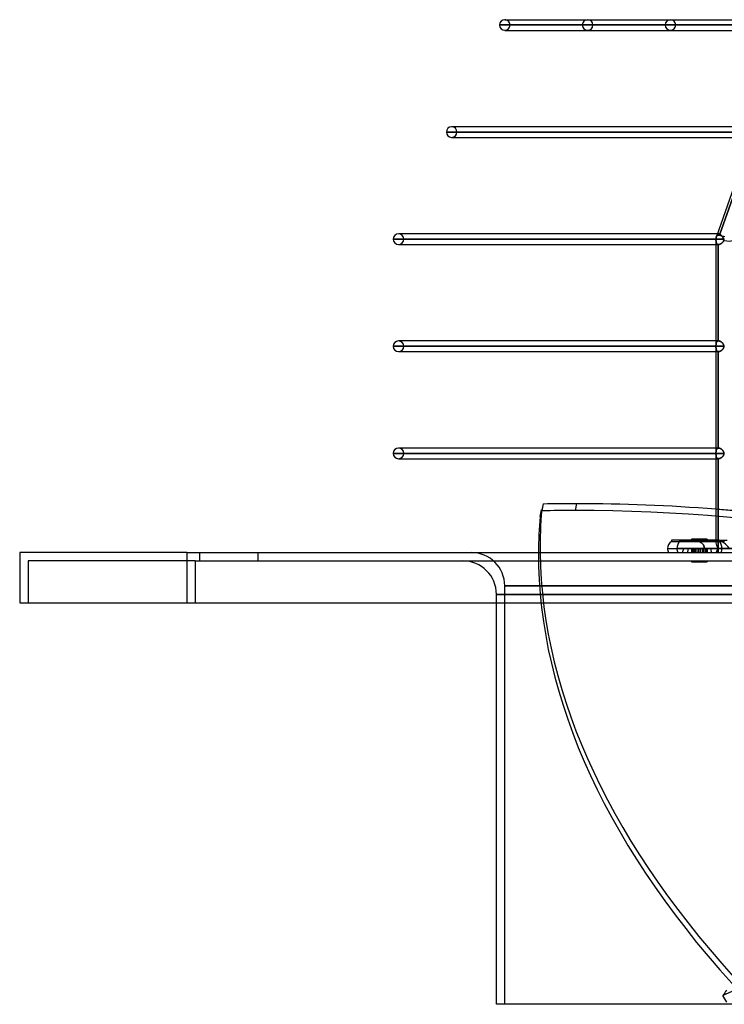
# Model space of a CAD drawing. Header units: millimetres. Extents: x -185 to 185, y -54 to 130.
# Tile 1 of 76: x -185 to -101, y -54 to 64. Entities that reach past the tile are written whole.
import ezdxf

# ---------------------------------------------------------------- set-up
doc = ezdxf.new("R2010")
doc.units = ezdxf.units.MM
doc.layers.add('MAIN-1', color=7, linetype='Continuous')
doc.layers.add('MAIN-2', color=7, linetype='Continuous')

msp = doc.modelspace()

# ---------------------------------------------------------------- linework, layer by layer
at = {"layer": 'MAIN-1'}
for p, q in [((-127, 63.68), (-92.53, 63.68)), ((-92.83, 63.05), (-127.64, 63.05)), ((-127, 62.41), (-93.06, 62.41)), ((-127, 62.41), (-126.86, 62.41)), ((-92.72, 63.36), (-101.7, 37.76)), ((-97.1, 50.88), (-133.35, 50.88)), ((-97.32, 50.25), (-133.99, 50.25)), ((-133.35, 49.61), (-97.55, 49.61)), ((-133.35, 49.61), (-133.2, 49.61)), ((-101.59, 38.08), (-139.7, 38.08)), ((-101.42, 38.08), (-101.42, 38.08)), ((-101.42, 38.08), (-101.42, 38.08)), ((-101.42, 38.08), (-101.42, 38.08)), ((-101.42, 38.08), (-101.42, 38.08)), ((-101.42, 38.08), (-101.42, 38.08)), ((-101.42, 38.08), (-101.42, 38.08)), ((-101.76, 37.45), (-140.34, 37.45)), ((-139.7, 36.81), (-101.76, 36.81)), ((-139.7, 36.81), (-139.54, 36.81)), ((-100.73, 37.45), (-101.76, 37.45)), ((-101.76, 37.45), (-101.76, 1.48)), ((-101.76, 25.28), (-139.7, 25.28)), ((-101.76, 24.65), (-140.34, 24.65)), ((-139.7, 24.01), (-101.76, 24.01)), ((-139.7, 24.01), (-139.54, 24.01)), ((-101.76, 11.85), (-140.34, 11.85)), ((-101.76, 12.48), (-139.7, 12.48)), ((-139.7, 11.21), (-101.76, 11.21)), ((-139.7, 11.21), (-139.54, 11.21)), ((-122.77, 4.3), (-122.59, 5.1)), ((-101.36, 1.48), (-107.06, 1.48)), ((-107.06, 1.48), (-107.06, 1.3)), ((-107.06, 1.3), (-101.36, 1.3)), ((-104.62, 1.58), (-104.62, 1.48)), ((-104.53, 1.58), (-104.62, 1.58)), ((-104.53, 1.58), (-104.53, 1.48)), ((-103.83, 1.58), (-104.53, 1.58)), ((-103.83, 1.58), (-103.83, 1.48)), ((-103.05, 1.58), (-103.83, 1.58)), ((-103.05, 1.58), (-103.05, 1.48)), ((-102.78, 1.58), (-103.05, 1.58)), ((-102.78, 1.58), (-102.78, 1.48)), ((-101.36, 1.48), (-100.39, 1.48)), ((-101.36, 1.3), (-101.36, 1.48)), ((-101.29, 1.3), (-101.36, 1.3)), ((-101.22, 1.31), (-101.29, 1.3)), ((-101.14, 1.31), (-101.22, 1.31)), ((-101.07, 1.32), (-101.14, 1.31)), ((-101.01, 1.33), (-101.07, 1.32)), ((-100.94, 1.34), (-101.01, 1.33)), ((-100.88, 1.35), (-100.94, 1.34)), ((-100.82, 1.36), (-100.88, 1.35)), ((-100.77, 1.37), (-100.82, 1.36)), ((-100.72, 1.38), (-100.77, 1.37)), ((-165, 0), (-185, 0)), ((-185, 0), (-185, -6)), ((-165, 0), (165, 0)), ((-165, 0), (-165, -6)), ((-107.53, 0.48), (-101.03, 0.48)), ((-102.78, 0.48), (-103.13, 0.48)), ((-96.09, 0.48), (-101.03, 0.48)), ((-185, -6), (-165, -6)), ((-165, -6), (165, -6)), ((-128, -54), (-128, -6)), ((0, -54), (-128, -54))]:
    msp.add_line(p, q, dxfattribs=at)
for centre, radius, start, end in [((-127, 63.05), 0.635, 90, 180), ((-127, 63.05), 0.635, 180, 270), ((-133.35, 50.25), 0.635, 90, 180), ((-133.35, 50.25), 0.635, 180, 270), ((-139.7, 37.45), 0.635, 90, 180), ((-100.8, 37.45), 0.953, 160.6687, 180.0001), ((-139.7, 37.45), 0.635, 180, 270), ((-139.7, 24.65), 0.635, 90, 180), ((-139.7, 24.65), 0.635, 180, 270), ((-139.7, 11.85), 0.635, 90, 180), ((-139.7, 11.85), 0.635, 180, 270), ((-106.58, 0.48), 0.953, 120.0001, 180), ((-106.58, 0.48), 0.953, 180, 209.9999)]:
    msp.add_arc(centre, radius, start, end, dxfattribs=at)
for centre, major_axis, ratio, start_param, end_param in [((-100.8, 37.45), (0.899, -0.315), 0.314247, 1.54965, 3.141593), ((-100.8, 37.45), (0.899, -0.315), 0.314247, 3.141593, 3.145332), ((36.33, -23.6), (-157.87, 35.44), 0.559017, 0.075346, 0.13118), ((0.09, -23.6), (-122.94, 27.6), 0.559017, -0.026172, -0.016033), ((-85.35, -71.8), (-128.87, 28.93), 0.559017, -1.188892, -1.156625), ((-85.35, -71.8), (-128.87, 28.93), 0.559017, -1.319272, -1.188892), ((36.14, -24.4), (157.87, -35.44), 0.559017, -3.066246, -3.019204), ((-101.7, 0.48), (0, 0.953), 0.707107, -1.570796, -0.523599), ((-101.7, 0.48), (0, 0.953), 0.707107, -2.094395, -1.570796)]:
    msp.add_ellipse(centre, major_axis=major_axis, ratio=ratio, start_param=start_param, end_param=end_param, dxfattribs=at)
at = {"layer": 'MAIN-2'}
for p, q in [((-126.86, 63.68), (-127, 63.68)), ((-127.64, 63.05), (-92.8, 63.05)), ((-92.01, 63.05), (-126.36, 63.05)), ((-126.36, 63.05), (-92.01, 63.05)), ((-117.73, 63.05), (-85.9, 63.05)), ((-85.9, 63.05), (-117.73, 63.05)), ((-85, 63.05), (-116.46, 63.05)), ((-116.46, 63.05), (-85, 63.05)), ((-107.82, 63.05), (-78.89, 63.05)), ((-78.89, 63.05), (-107.82, 63.05)), ((-77.99, 63.05), (-106.55, 63.05)), ((-106.55, 63.05), (-77.99, 63.05)), ((-133.2, 50.88), (-133.35, 50.88)), ((-133.99, 50.25), (-97.29, 50.25)), ((-96.35, 50.25), (-132.72, 50.25)), ((-132.72, 50.25), (-96.35, 50.25)), ((-97.18, 49.7), (-101.27, 38.04)), ((-101.27, 38.04), (-97.18, 49.7)), ((-139.54, 38.08), (-139.7, 38.08)), ((-101.73, 37.64), (-101.72, 37.67)), ((-101.72, 37.67), (-101.73, 37.64)), ((-101.72, 37.67), (-101.71, 37.69)), ((-101.71, 37.69), (-101.72, 37.67)), ((-101.71, 37.71), (-101.69, 37.75)), ((-101.69, 37.75), (-101.71, 37.71)), ((-101.71, 37.69), (-101.71, 37.71)), ((-101.71, 37.71), (-101.71, 37.69)), ((-101.69, 37.75), (-101.68, 37.78)), ((-101.68, 37.78), (-101.69, 37.75)), ((-101.68, 37.78), (-101.67, 37.81)), ((-101.67, 37.81), (-101.68, 37.78)), ((-101.67, 37.81), (-101.66, 37.84)), ((-101.66, 37.84), (-101.67, 37.81)), ((-101.66, 37.84), (-101.64, 37.87)), ((-101.64, 37.87), (-101.66, 37.84)), ((-101.64, 37.87), (-101.63, 37.9)), ((-101.63, 37.9), (-101.64, 37.87)), ((-101.63, 37.9), (-101.62, 37.93)), ((-101.62, 37.93), (-101.63, 37.9)), ((-101.62, 37.93), (-101.6, 37.95)), ((-101.6, 37.95), (-101.62, 37.93)), ((-101.6, 37.95), (-101.59, 37.97)), ((-101.59, 37.97), (-101.6, 37.95)), ((-101.42, 38.08), (-101.59, 38.08)), ((-101.59, 37.97), (-101.58, 37.99)), ((-101.58, 37.99), (-101.59, 37.97)), ((-101.58, 37.99), (-101.56, 38.01)), ((-101.56, 38.01), (-101.58, 37.99)), ((-101.56, 38.01), (-101.55, 38.03)), ((-101.55, 38.03), (-101.56, 38.01)), ((-101.55, 38.03), (-101.53, 38.04)), ((-101.53, 38.04), (-101.55, 38.03)), ((-101.53, 38.04), (-101.52, 38.05)), ((-101.52, 38.05), (-101.53, 38.04)), ((-101.52, 38.05), (-101.5, 38.06)), ((-101.5, 38.06), (-101.52, 38.05)), ((-101.5, 38.06), (-101.48, 38.07)), ((-101.48, 38.07), (-101.5, 38.06)), ((-101.48, 38.07), (-101.46, 38.08)), ((-101.46, 38.08), (-101.48, 38.07)), ((-101.46, 38.08), (-101.44, 38.08)), ((-101.44, 38.08), (-101.46, 38.08)), ((-101.44, 38.08), (-101.42, 38.08)), ((-101.42, 38.08), (-101.44, 38.08)), ((-101.42, 38.08), (-101.4, 38.08)), ((-101.4, 38.08), (-101.42, 38.08)), ((-101.4, 38.08), (-101.37, 38.08)), ((-101.37, 38.08), (-101.4, 38.08)), ((-101.37, 38.08), (-101.35, 38.07)), ((-101.35, 38.07), (-101.37, 38.08)), ((-101.35, 38.07), (-101.32, 38.06)), ((-101.32, 38.06), (-101.35, 38.07)), ((-101.32, 38.06), (-101.3, 38.05)), ((-101.3, 38.05), (-101.32, 38.06)), ((-101.3, 38.05), (-101.27, 38.04)), ((-101.27, 38.04), (-101.3, 38.05)), ((-101.27, 38.04), (-101.24, 38.02)), ((-101.24, 38.02), (-101.27, 38.04)), ((-101.24, 38.02), (-101.21, 38)), ((-101.21, 38), (-101.24, 38.02)), ((-101.21, 38), (-101.18, 37.97)), ((-101.18, 37.97), (-101.21, 38)), ((-101.18, 37.97), (-101.15, 37.95)), ((-101.15, 37.95), (-101.18, 37.97)), ((-101.15, 37.95), (-101.12, 37.92)), ((-101.12, 37.92), (-101.15, 37.95)), ((-101.12, 37.92), (-101.1, 37.89)), ((-101.1, 37.89), (-101.12, 37.92)), ((-101.1, 37.89), (-101.07, 37.86)), ((-101.07, 37.86), (-101.1, 37.89)), ((-101.07, 37.86), (-101.04, 37.83)), ((-101.04, 37.83), (-101.07, 37.86)), ((-101.04, 37.83), (-101.01, 37.79)), ((-101.01, 37.79), (-101.04, 37.83)), ((-101.01, 37.79), (-100.99, 37.76)), ((-100.99, 37.76), (-101.01, 37.79)), ((-100.99, 37.76), (-100.96, 37.72)), ((-100.96, 37.72), (-100.99, 37.76)), ((-100.96, 37.72), (-100.94, 37.69)), ((-100.94, 37.68), (-100.96, 37.72)), ((-100.94, 37.69), (-100.92, 37.65)), ((-100.92, 37.65), (-100.94, 37.68)), ((-140.34, 37.45), (-101.75, 37.45)), ((-100.84, 37.45), (-139.06, 37.45)), ((-139.06, 37.45), (-100.84, 37.45)), ((-100.73, 37.45), (-101.76, 37.45)), ((-101.75, 37.45), (-101.76, 37.45)), ((-101.76, 36.81), (-101.44, 36.81)), ((-101.75, 37.52), (-101.74, 37.55)), ((-101.74, 37.55), (-101.75, 37.52)), ((-101.75, 37.5), (-101.75, 37.52)), ((-101.75, 37.52), (-101.75, 37.5)), ((-101.75, 37.47), (-101.75, 37.5)), ((-101.75, 37.5), (-101.75, 37.47)), ((-101.75, 37.45), (-101.75, 37.47)), ((-101.75, 37.47), (-101.75, 37.45)), ((-101.75, 37.41), (-101.75, 37.45)), ((-101.75, 37.45), (-101.75, 37.41)), ((-101.75, 37.38), (-101.75, 37.41)), ((-101.75, 37.41), (-101.75, 37.38)), ((-101.75, 37.34), (-101.75, 37.38)), ((-101.75, 37.38), (-101.75, 37.34)), ((-101.75, 37.31), (-101.75, 37.34)), ((-101.75, 37.34), (-101.75, 37.31)), ((-101.74, 37.27), (-101.75, 37.31)), ((-101.75, 37.31), (-101.74, 37.27)), ((-101.74, 37.6), (-101.73, 37.62)), ((-101.73, 37.62), (-101.74, 37.6)), ((-101.74, 37.57), (-101.74, 37.6)), ((-101.74, 37.6), (-101.74, 37.57)), ((-101.74, 37.55), (-101.74, 37.57)), ((-101.74, 37.57), (-101.74, 37.55)), ((-101.74, 37.24), (-101.74, 37.27)), ((-101.74, 37.27), (-101.74, 37.24)), ((-101.74, 37.21), (-101.74, 37.24)), ((-101.74, 37.24), (-101.74, 37.21)), ((-101.74, 37.17), (-101.74, 37.21)), ((-101.74, 37.21), (-101.74, 37.17)), ((-101.73, 37.14), (-101.74, 37.17)), ((-101.74, 37.17), (-101.73, 37.14)), ((-101.73, 37.62), (-101.73, 37.64)), ((-101.73, 37.64), (-101.73, 37.62)), ((-101.73, 37.11), (-101.73, 37.14)), ((-101.73, 37.14), (-101.73, 37.11)), ((-101.72, 37.08), (-101.73, 37.11)), ((-101.73, 37.11), (-101.72, 37.08)), ((-101.72, 37.06), (-101.72, 37.08)), ((-101.72, 37.08), (-101.72, 37.06)), ((-101.71, 37.03), (-101.72, 37.06)), ((-101.72, 37.06), (-101.71, 37.03)), ((-101.7, 37.01), (-101.71, 37.03)), ((-101.71, 37.03), (-101.7, 37.01)), ((-101.69, 36.98), (-101.7, 37.01)), ((-101.7, 37.01), (-101.69, 36.98)), ((-101.68, 36.96), (-101.69, 36.98)), ((-101.69, 36.98), (-101.68, 36.96)), ((-101.67, 36.94), (-101.68, 36.96)), ((-101.68, 36.96), (-101.67, 36.94)), ((-101.65, 36.92), (-101.67, 36.94)), ((-101.67, 36.94), (-101.65, 36.92)), ((-101.64, 36.9), (-101.65, 36.92)), ((-101.65, 36.92), (-101.64, 36.9)), ((-101.62, 36.88), (-101.64, 36.9)), ((-101.64, 36.9), (-101.62, 36.88)), ((-101.61, 36.87), (-101.62, 36.88)), ((-101.62, 36.88), (-101.61, 36.87)), ((-101.59, 36.85), (-101.61, 36.87)), ((-101.61, 36.87), (-101.59, 36.85)), ((-101.57, 36.84), (-101.59, 36.85)), ((-101.59, 36.85), (-101.57, 36.84)), ((-101.55, 36.83), (-101.57, 36.84)), ((-101.57, 36.84), (-101.55, 36.83)), ((-101.53, 36.82), (-101.55, 36.83)), ((-101.55, 36.83), (-101.53, 36.82)), ((-101.5, 36.82), (-101.53, 36.82)), ((-101.53, 36.82), (-101.5, 36.82)), ((-101.48, 36.81), (-101.5, 36.82)), ((-101.5, 36.82), (-101.48, 36.81)), ((-101.48, 36.81), (-101.48, 25.28)), ((-101.48, 36.81), (-101.47, 36.81)), ((-101.47, 36.81), (-101.48, 36.81)), ((-101.48, 25.28), (-101.48, 36.81)), ((-101.47, 36.81), (-101.46, 36.81)), ((-101.46, 36.81), (-101.47, 36.81)), ((-101.46, 36.81), (-101.46, 36.81)), ((-101.46, 36.81), (-101.45, 36.81)), ((-101.45, 36.81), (-101.46, 36.81)), ((-101.46, 36.81), (-101.46, 36.81)), ((-101.45, 36.81), (-101.45, 36.81)), ((-101.45, 36.81), (-101.44, 36.81)), ((-101.44, 36.81), (-101.45, 36.81)), ((-101.45, 36.81), (-101.45, 36.81)), ((-101.44, 36.81), (-101.41, 36.81)), ((-101.41, 36.81), (-101.44, 36.81)), ((-101.41, 36.81), (-101.37, 36.82)), ((-101.37, 36.82), (-101.41, 36.81)), ((-101.34, 36.83), (-101.37, 36.82)), ((-101.37, 36.82), (-101.34, 36.82)), ((-101.3, 36.84), (-101.34, 36.83)), ((-101.34, 36.82), (-101.31, 36.83)), ((-101.31, 36.83), (-101.27, 36.85)), ((-101.27, 36.85), (-101.3, 36.84)), ((-101.27, 36.85), (-101.24, 36.86)), ((-101.23, 36.86), (-101.27, 36.85)), ((-101.24, 36.86), (-101.2, 36.88)), ((-101.2, 36.88), (-101.23, 36.86)), ((-101.2, 36.88), (-101.17, 36.9)), ((-101.16, 36.9), (-101.2, 36.88)), ((-101.17, 36.9), (-101.13, 36.92)), ((-101.13, 36.92), (-101.16, 36.9)), ((-101.13, 36.92), (-101.1, 36.94)), ((-101.09, 36.94), (-101.13, 36.92)), ((-101.1, 36.94), (-101.07, 36.96)), ((-101.06, 36.97), (-101.09, 36.94)), ((-101.07, 36.96), (-101.04, 36.99)), ((-101.03, 37), (-101.06, 36.97)), ((-101.04, 36.99), (-101.01, 37.02)), ((-101, 37.02), (-101.03, 37)), ((-101.01, 37.02), (-100.98, 37.05)), ((-100.97, 37.05), (-101, 37.02)), ((-100.98, 37.05), (-100.95, 37.08)), ((-100.94, 37.08), (-100.97, 37.05)), ((-100.95, 37.08), (-100.92, 37.11)), ((-100.92, 37.11), (-100.94, 37.08)), ((-100.92, 37.65), (-100.9, 37.61)), ((-100.9, 37.61), (-100.92, 37.65)), ((-100.89, 37.15), (-100.92, 37.11)), ((-100.92, 37.11), (-100.9, 37.14)), ((-100.9, 37.61), (-100.88, 37.57)), ((-100.88, 37.57), (-100.9, 37.61)), ((-100.9, 37.14), (-100.87, 37.18)), ((-100.87, 37.18), (-100.89, 37.15)), ((-100.88, 37.57), (-100.86, 37.53)), ((-100.86, 37.53), (-100.88, 37.57)), ((-100.87, 37.18), (-100.85, 37.22)), ((-100.85, 37.22), (-100.87, 37.18)), ((-100.86, 37.53), (-100.85, 37.49)), ((-100.85, 37.49), (-100.86, 37.53)), ((-100.85, 37.49), (-100.84, 37.45)), ((-100.84, 37.45), (-100.85, 37.49)), ((-100.85, 37.22), (-100.84, 37.25)), ((-100.84, 37.25), (-100.85, 37.22)), ((-100.83, 37.43), (-100.84, 37.45)), ((-100.84, 37.45), (-100.83, 37.42)), ((-100.84, 37.25), (-100.82, 37.29)), ((-100.82, 37.29), (-100.84, 37.25)), ((-100.83, 37.4), (-100.83, 37.43)), ((-100.83, 37.42), (-100.83, 37.4)), ((-100.83, 37.38), (-100.83, 37.4)), ((-100.83, 37.4), (-100.82, 37.37)), ((-100.82, 37.36), (-100.83, 37.38)), ((-100.82, 37.37), (-100.82, 37.34)), ((-100.82, 37.34), (-100.82, 37.36)), ((-100.82, 37.31), (-100.82, 37.34)), ((-100.82, 37.34), (-100.82, 37.32)), ((-100.82, 37.32), (-100.82, 37.29)), ((-100.82, 37.29), (-100.82, 37.31)), ((-139.54, 25.28), (-139.7, 25.28)), ((-101.44, 25.28), (-101.76, 25.28)), ((-101.75, 24.79), (-101.74, 24.82)), ((-101.74, 24.82), (-101.75, 24.79)), ((-101.75, 24.75), (-101.75, 24.79)), ((-101.75, 24.79), (-101.75, 24.75)), ((-101.75, 24.72), (-101.75, 24.75)), ((-101.75, 24.75), (-101.75, 24.72)), ((-101.75, 24.68), (-101.75, 24.72)), ((-101.75, 24.72), (-101.75, 24.68)), ((-101.74, 24.92), (-101.73, 24.95)), ((-101.73, 24.95), (-101.74, 24.92)), ((-101.74, 24.89), (-101.74, 24.92)), ((-101.74, 24.92), (-101.74, 24.89)), ((-101.74, 24.86), (-101.74, 24.89)), ((-101.74, 24.89), (-101.74, 24.86)), ((-101.74, 24.82), (-101.74, 24.86)), ((-101.74, 24.86), (-101.74, 24.82)), ((-101.73, 24.98), (-101.72, 25.01)), ((-101.72, 25.01), (-101.73, 24.98)), ((-101.73, 24.95), (-101.73, 24.98)), ((-101.73, 24.98), (-101.73, 24.95)), ((-101.72, 25.04), (-101.71, 25.06)), ((-101.71, 25.06), (-101.72, 25.04)), ((-101.72, 25.01), (-101.72, 25.04)), ((-101.72, 25.04), (-101.72, 25.01)), ((-101.71, 25.06), (-101.7, 25.09)), ((-101.7, 25.09), (-101.71, 25.06)), ((-101.7, 25.09), (-101.69, 25.11)), ((-101.69, 25.11), (-101.7, 25.09)), ((-101.69, 25.11), (-101.68, 25.14)), ((-101.68, 25.14), (-101.69, 25.11)), ((-101.68, 25.14), (-101.67, 25.16)), ((-101.67, 25.16), (-101.68, 25.14)), ((-101.67, 25.16), (-101.66, 25.18)), ((-101.65, 25.18), (-101.67, 25.16)), ((-101.66, 25.18), (-101.64, 25.19)), ((-101.64, 25.2), (-101.65, 25.18)), ((-101.64, 25.19), (-101.62, 25.21)), ((-101.62, 25.21), (-101.64, 25.2)), ((-101.62, 25.21), (-101.61, 25.23)), ((-101.61, 25.23), (-101.62, 25.21)), ((-101.61, 25.23), (-101.59, 25.24)), ((-101.59, 25.24), (-101.61, 25.23)), ((-101.59, 25.24), (-101.57, 25.25)), ((-101.57, 25.25), (-101.59, 25.24)), ((-101.57, 25.25), (-101.55, 25.26)), ((-101.55, 25.26), (-101.57, 25.25)), ((-101.55, 25.26), (-101.53, 25.27)), ((-101.53, 25.27), (-101.55, 25.26)), ((-101.53, 25.27), (-101.5, 25.28)), ((-101.5, 25.28), (-101.53, 25.27)), ((-101.5, 25.28), (-101.48, 25.28)), ((-101.48, 25.28), (-101.5, 25.28)), ((-101.48, 25.28), (-101.47, 25.28)), ((-101.47, 25.28), (-101.48, 25.28)), ((-101.47, 25.28), (-101.46, 25.28)), ((-101.46, 25.28), (-101.47, 25.28)), ((-101.46, 25.28), (-101.46, 25.28)), ((-101.46, 25.28), (-101.45, 25.28)), ((-101.45, 25.28), (-101.46, 25.28)), ((-101.46, 25.28), (-101.46, 25.28)), ((-101.45, 25.28), (-101.45, 25.28)), ((-101.45, 25.28), (-101.44, 25.28)), ((-101.44, 25.28), (-101.45, 25.28)), ((-101.45, 25.28), (-101.45, 25.28)), ((-101.44, 25.28), (-101.41, 25.28)), ((-101.41, 25.28), (-101.44, 25.28)), ((-101.41, 25.28), (-101.38, 25.28)), ((-101.39, 25.28), (-101.41, 25.28)), ((-101.36, 25.28), (-101.39, 25.28)), ((-101.38, 25.28), (-101.35, 25.27)), ((-101.34, 25.27), (-101.36, 25.28)), ((-101.35, 25.27), (-101.32, 25.27)), ((-101.31, 25.26), (-101.34, 25.27)), ((-101.32, 25.27), (-101.29, 25.26)), ((-101.29, 25.25), (-101.31, 25.26)), ((-101.29, 25.26), (-101.26, 25.25)), ((-101.26, 25.24), (-101.29, 25.25)), ((-101.26, 25.25), (-101.23, 25.23)), ((-101.23, 25.23), (-101.26, 25.24)), ((-101.23, 25.23), (-101.2, 25.22)), ((-101.21, 25.22), (-101.23, 25.23)), ((-101.18, 25.21), (-101.21, 25.22)), ((-101.2, 25.22), (-101.17, 25.2)), ((-101.15, 25.19), (-101.18, 25.21)), ((-101.17, 25.2), (-101.14, 25.18)), ((-101.13, 25.17), (-101.15, 25.19)), ((-101.14, 25.18), (-101.11, 25.17)), ((-101.1, 25.16), (-101.13, 25.17)), ((-101.11, 25.17), (-101.09, 25.14)), ((-101.08, 25.14), (-101.1, 25.16)), ((-101.09, 25.14), (-101.06, 25.12)), ((-101.05, 25.12), (-101.08, 25.14)), ((-101.06, 25.12), (-101.03, 25.1)), ((-101.03, 25.1), (-101.05, 25.12)), ((-101.03, 25.1), (-101, 25.08)), ((-101.01, 25.08), (-101.03, 25.1)), ((-100.98, 25.06), (-101.01, 25.08)), ((-101, 25.08), (-100.98, 25.05)), ((-100.96, 25.03), (-100.98, 25.06)), ((-100.98, 25.05), (-100.95, 25.02)), ((-100.94, 25.01), (-100.96, 25.03)), ((-100.95, 25.02), (-100.93, 25)), ((-100.92, 24.98), (-100.94, 25.01)), ((-100.93, 25), (-100.91, 24.97)), ((-100.9, 24.96), (-100.92, 24.98)), ((-100.91, 24.97), (-100.89, 24.94)), ((-100.89, 24.93), (-100.9, 24.96)), ((-100.89, 24.94), (-100.87, 24.91)), ((-100.87, 24.91), (-100.89, 24.93)), ((-100.87, 24.91), (-100.85, 24.88)), ((-100.85, 24.88), (-100.87, 24.91)), ((-100.85, 24.88), (-100.84, 24.85)), ((-100.84, 24.85), (-100.85, 24.88)), ((-100.84, 24.85), (-100.83, 24.82)), ((-100.83, 24.83), (-100.84, 24.85)), ((-100.82, 24.8), (-100.83, 24.83)), ((-100.83, 24.82), (-100.82, 24.78)), ((-100.81, 24.77), (-100.82, 24.8)), ((-100.82, 24.78), (-100.81, 24.75)), ((-100.8, 24.74), (-100.81, 24.77)), ((-100.81, 24.75), (-100.8, 24.72)), ((-100.8, 24.71), (-100.8, 24.74)), ((-100.8, 24.72), (-100.8, 24.68)), ((-140.34, 24.65), (-101.75, 24.65)), ((-100.79, 24.65), (-139.06, 24.65)), ((-139.06, 24.65), (-100.79, 24.65)), ((-101.76, 24.01), (-101.44, 24.01)), ((-101.75, 24.65), (-101.75, 24.68)), ((-101.75, 24.68), (-101.75, 24.65)), ((-101.75, 24.61), (-101.75, 24.65)), ((-101.75, 24.65), (-101.75, 24.61)), ((-101.75, 24.58), (-101.75, 24.61)), ((-101.75, 24.61), (-101.75, 24.58)), ((-101.75, 24.54), (-101.75, 24.58)), ((-101.75, 24.58), (-101.75, 24.54)), ((-101.75, 24.51), (-101.75, 24.54)), ((-101.75, 24.54), (-101.75, 24.51)), ((-101.74, 24.47), (-101.75, 24.51)), ((-101.75, 24.51), (-101.74, 24.47)), ((-101.74, 24.44), (-101.74, 24.47)), ((-101.74, 24.47), (-101.74, 24.44)), ((-101.74, 24.4), (-101.74, 24.44)), ((-101.74, 24.44), (-101.74, 24.41)), ((-101.74, 24.41), (-101.74, 24.37)), ((-101.74, 24.37), (-101.74, 24.4)), ((-101.73, 24.34), (-101.74, 24.37)), ((-101.74, 24.37), (-101.73, 24.34)), ((-101.73, 24.31), (-101.73, 24.34)), ((-101.73, 24.34), (-101.73, 24.31)), ((-101.72, 24.28), (-101.73, 24.31)), ((-101.73, 24.31), (-101.72, 24.28)), ((-101.72, 24.26), (-101.72, 24.28)), ((-101.72, 24.28), (-101.72, 24.26)), ((-101.71, 24.23), (-101.72, 24.26)), ((-101.72, 24.26), (-101.71, 24.23)), ((-101.7, 24.2), (-101.71, 24.23)), ((-101.71, 24.23), (-101.7, 24.21)), ((-101.7, 24.21), (-101.69, 24.18)), ((-101.69, 24.18), (-101.7, 24.2)), ((-101.68, 24.16), (-101.69, 24.18)), ((-101.69, 24.18), (-101.68, 24.16)), ((-101.67, 24.14), (-101.68, 24.16)), ((-101.68, 24.16), (-101.67, 24.14)), ((-101.65, 24.12), (-101.67, 24.14)), ((-101.67, 24.14), (-101.65, 24.12)), ((-101.64, 24.1), (-101.65, 24.12)), ((-101.65, 24.12), (-101.64, 24.1)), ((-101.62, 24.08), (-101.64, 24.1)), ((-101.64, 24.1), (-101.62, 24.08)), ((-101.61, 24.07), (-101.62, 24.08)), ((-101.62, 24.08), (-101.61, 24.07)), ((-101.59, 24.05), (-101.61, 24.07)), ((-101.61, 24.07), (-101.59, 24.05)), ((-101.57, 24.04), (-101.59, 24.05)), ((-101.59, 24.05), (-101.57, 24.04)), ((-101.55, 24.03), (-101.57, 24.04)), ((-101.57, 24.04), (-101.55, 24.03)), ((-101.53, 24.02), (-101.55, 24.03)), ((-101.55, 24.03), (-101.53, 24.02)), ((-101.5, 24.02), (-101.53, 24.02)), ((-101.53, 24.02), (-101.5, 24.02)), ((-101.48, 24.01), (-101.5, 24.02)), ((-101.5, 24.02), (-101.48, 24.01)), ((-101.48, 24.01), (-101.48, 12.48)), ((-101.48, 24.01), (-101.47, 24.01)), ((-101.47, 24.01), (-101.48, 24.01)), ((-101.48, 12.48), (-101.48, 24.01)), ((-101.47, 24.01), (-101.47, 24.01)), ((-101.47, 24.01), (-101.46, 24.01)), ((-101.46, 24.01), (-101.47, 24.01)), ((-101.47, 24.01), (-101.47, 24.01)), ((-101.46, 24.01), (-101.46, 24.01)), ((-101.46, 24.01), (-101.45, 24.01)), ((-101.45, 24.01), (-101.46, 24.01)), ((-101.46, 24.01), (-101.46, 24.01)), ((-101.45, 24.01), (-101.44, 24.01)), ((-101.44, 24.01), (-101.45, 24.01)), ((-101.44, 24.01), (-101.44, 24.01)), ((-101.44, 24.01), (-101.41, 24.01)), ((-101.41, 24.01), (-101.44, 24.01)), ((-101.44, 24.01), (-101.44, 24.01)), ((-101.41, 24.01), (-101.39, 24.02)), ((-101.38, 24.02), (-101.41, 24.01)), ((-101.39, 24.02), (-101.36, 24.02)), ((-101.35, 24.02), (-101.38, 24.02)), ((-101.36, 24.02), (-101.33, 24.03)), ((-101.32, 24.03), (-101.35, 24.02)), ((-101.33, 24.03), (-101.3, 24.04)), ((-101.29, 24.04), (-101.32, 24.03)), ((-101.3, 24.04), (-101.28, 24.04)), ((-101.25, 24.05), (-101.29, 24.04)), ((-101.28, 24.04), (-101.25, 24.06)), ((-101.25, 24.06), (-101.22, 24.07)), ((-101.22, 24.07), (-101.25, 24.05)), ((-101.22, 24.07), (-101.19, 24.08)), ((-101.19, 24.08), (-101.22, 24.07)), ((-101.19, 24.08), (-101.16, 24.1)), ((-101.16, 24.1), (-101.19, 24.08)), ((-101.16, 24.1), (-101.13, 24.12)), ((-101.13, 24.12), (-101.16, 24.1)), ((-101.1, 24.14), (-101.13, 24.12)), ((-101.13, 24.12), (-101.11, 24.13)), ((-101.11, 24.13), (-101.08, 24.15)), ((-101.07, 24.17), (-101.1, 24.14)), ((-101.08, 24.15), (-101.05, 24.18)), ((-101.04, 24.19), (-101.07, 24.17)), ((-101.05, 24.18), (-101.03, 24.2)), ((-101.01, 24.21), (-101.04, 24.19)), ((-101.03, 24.2), (-101, 24.22)), ((-100.98, 24.24), (-101.01, 24.21)), ((-101, 24.22), (-100.98, 24.24)), ((-100.98, 24.24), (-100.96, 24.27)), ((-100.96, 24.27), (-100.98, 24.24)), ((-100.93, 24.3), (-100.96, 24.27)), ((-100.96, 24.27), (-100.94, 24.29)), ((-100.94, 24.29), (-100.92, 24.32)), ((-100.91, 24.33), (-100.93, 24.3)), ((-100.92, 24.32), (-100.9, 24.34)), ((-100.89, 24.36), (-100.91, 24.33)), ((-100.9, 24.34), (-100.88, 24.37)), ((-100.87, 24.39), (-100.89, 24.36)), ((-100.88, 24.37), (-100.86, 24.4)), ((-100.85, 24.43), (-100.87, 24.39)), ((-100.86, 24.4), (-100.85, 24.43)), ((-100.85, 24.43), (-100.83, 24.46)), ((-100.83, 24.46), (-100.85, 24.43)), ((-100.82, 24.5), (-100.83, 24.46)), ((-100.83, 24.46), (-100.82, 24.49)), ((-100.81, 24.53), (-100.82, 24.5)), ((-100.82, 24.49), (-100.81, 24.52)), ((-100.8, 24.57), (-100.81, 24.53)), ((-100.81, 24.52), (-100.8, 24.55)), ((-100.8, 24.68), (-100.8, 24.71)), ((-100.8, 24.68), (-100.79, 24.65)), ((-100.79, 24.65), (-100.8, 24.68)), ((-100.8, 24.62), (-100.79, 24.65)), ((-100.79, 24.65), (-100.8, 24.61)), ((-100.8, 24.58), (-100.8, 24.62)), ((-100.8, 24.61), (-100.8, 24.57)), ((-100.8, 24.55), (-100.8, 24.58)), ((-140.34, 11.85), (-101.75, 11.85)), ((-139.54, 12.48), (-139.7, 12.48)), ((-100.79, 11.85), (-139.06, 11.85)), ((-139.06, 11.85), (-100.79, 11.85)), ((-101.44, 12.48), (-101.76, 12.48)), ((-101.74, 12.02), (-101.75, 11.99)), ((-101.75, 11.99), (-101.74, 12.02)), ((-101.75, 11.99), (-101.75, 11.95)), ((-101.75, 11.95), (-101.75, 11.99)), ((-101.75, 11.95), (-101.75, 11.92)), ((-101.75, 11.92), (-101.75, 11.95)), ((-101.75, 11.92), (-101.75, 11.88)), ((-101.75, 11.88), (-101.75, 11.92)), ((-101.75, 11.88), (-101.75, 11.85)), ((-101.75, 11.85), (-101.75, 11.88)), ((-101.75, 11.85), (-101.75, 11.81)), ((-101.75, 11.81), (-101.75, 11.85)), ((-101.75, 11.81), (-101.75, 11.78)), ((-101.75, 11.78), (-101.75, 11.81)), ((-101.75, 11.78), (-101.75, 11.74)), ((-101.75, 11.74), (-101.75, 11.78)), ((-101.73, 12.15), (-101.74, 12.12)), ((-101.74, 12.12), (-101.73, 12.15)), ((-101.74, 12.12), (-101.74, 12.09)), ((-101.74, 12.09), (-101.74, 12.12)), ((-101.74, 12.09), (-101.74, 12.06)), ((-101.74, 12.06), (-101.74, 12.09)), ((-101.74, 12.06), (-101.74, 12.02)), ((-101.74, 12.02), (-101.74, 12.06)), ((-101.72, 12.21), (-101.73, 12.18)), ((-101.73, 12.18), (-101.72, 12.21)), ((-101.73, 12.18), (-101.73, 12.15)), ((-101.73, 12.15), (-101.73, 12.18)), ((-101.71, 12.26), (-101.72, 12.24)), ((-101.72, 12.24), (-101.71, 12.26)), ((-101.72, 12.24), (-101.72, 12.21)), ((-101.72, 12.21), (-101.72, 12.24)), ((-101.7, 12.29), (-101.71, 12.26)), ((-101.71, 12.26), (-101.7, 12.29)), ((-101.69, 12.31), (-101.7, 12.29)), ((-101.7, 12.29), (-101.69, 12.31)), ((-101.68, 12.34), (-101.69, 12.31)), ((-101.69, 12.31), (-101.68, 12.34)), ((-101.67, 12.36), (-101.68, 12.34)), ((-101.68, 12.34), (-101.67, 12.36)), ((-101.66, 12.38), (-101.67, 12.36)), ((-101.67, 12.36), (-101.65, 12.38)), ((-101.64, 12.39), (-101.66, 12.38)), ((-101.65, 12.38), (-101.64, 12.4)), ((-101.62, 12.41), (-101.64, 12.39)), ((-101.64, 12.4), (-101.62, 12.41)), ((-101.61, 12.43), (-101.62, 12.41)), ((-101.62, 12.41), (-101.61, 12.43)), ((-101.59, 12.44), (-101.61, 12.43)), ((-101.61, 12.43), (-101.59, 12.44)), ((-101.57, 12.45), (-101.59, 12.44)), ((-101.59, 12.44), (-101.57, 12.45)), ((-101.55, 12.46), (-101.57, 12.45)), ((-101.57, 12.45), (-101.55, 12.46)), ((-101.53, 12.47), (-101.55, 12.46)), ((-101.55, 12.46), (-101.53, 12.47)), ((-101.5, 12.48), (-101.53, 12.47)), ((-101.53, 12.47), (-101.5, 12.48)), ((-101.48, 12.48), (-101.5, 12.48)), ((-101.5, 12.48), (-101.48, 12.48)), ((-101.47, 12.48), (-101.48, 12.48)), ((-101.48, 12.48), (-101.47, 12.48)), ((-101.46, 12.48), (-101.47, 12.48)), ((-101.47, 12.48), (-101.46, 12.48)), ((-101.45, 12.48), (-101.46, 12.48)), ((-101.46, 12.48), (-101.46, 12.48)), ((-101.46, 12.48), (-101.46, 12.48)), ((-101.46, 12.48), (-101.45, 12.48)), ((-101.44, 12.48), (-101.45, 12.48)), ((-101.45, 12.48), (-101.45, 12.48)), ((-101.45, 12.48), (-101.45, 12.48)), ((-101.45, 12.48), (-101.44, 12.48)), ((-101.41, 12.48), (-101.44, 12.48)), ((-101.44, 12.48), (-101.41, 12.48)), ((-101.38, 12.48), (-101.41, 12.48)), ((-101.41, 12.48), (-101.38, 12.48)), ((-101.35, 12.47), (-101.38, 12.48)), ((-101.38, 12.48), (-101.35, 12.47)), ((-101.32, 12.47), (-101.35, 12.47)), ((-101.35, 12.47), (-101.32, 12.47)), ((-101.29, 12.46), (-101.32, 12.47)), ((-101.32, 12.47), (-101.29, 12.46)), ((-101.26, 12.45), (-101.29, 12.46)), ((-101.29, 12.46), (-101.26, 12.45)), ((-101.23, 12.43), (-101.26, 12.45)), ((-101.26, 12.45), (-101.23, 12.43)), ((-101.2, 12.42), (-101.23, 12.43)), ((-101.23, 12.43), (-101.2, 12.42)), ((-101.17, 12.4), (-101.2, 12.42)), ((-101.2, 12.42), (-101.17, 12.4)), ((-101.14, 12.38), (-101.17, 12.4)), ((-101.17, 12.4), (-101.14, 12.38)), ((-101.11, 12.37), (-101.14, 12.38)), ((-101.14, 12.38), (-101.11, 12.37)), ((-101.09, 12.34), (-101.11, 12.37)), ((-101.11, 12.37), (-101.09, 12.35)), ((-101.09, 12.35), (-101.06, 12.32)), ((-101.06, 12.32), (-101.09, 12.34)), ((-101.03, 12.3), (-101.06, 12.32)), ((-101.06, 12.32), (-101.03, 12.3)), ((-101, 12.28), (-101.03, 12.3)), ((-101.03, 12.3), (-101, 12.28)), ((-100.98, 12.25), (-101, 12.28)), ((-101, 12.28), (-100.98, 12.25)), ((-100.95, 12.22), (-100.98, 12.25)), ((-100.98, 12.25), (-100.95, 12.22)), ((-100.93, 12.2), (-100.95, 12.22)), ((-100.95, 12.22), (-100.93, 12.2)), ((-100.91, 12.17), (-100.93, 12.2)), ((-100.93, 12.2), (-100.91, 12.17)), ((-100.89, 12.14), (-100.91, 12.17)), ((-100.91, 12.17), (-100.89, 12.14)), ((-100.87, 12.11), (-100.89, 12.14)), ((-100.89, 12.14), (-100.87, 12.11)), ((-100.85, 12.08), (-100.87, 12.11)), ((-100.87, 12.11), (-100.85, 12.08)), ((-100.84, 12.05), (-100.85, 12.08)), ((-100.85, 12.08), (-100.84, 12.05)), ((-100.83, 12.02), (-100.84, 12.05)), ((-100.84, 12.05), (-100.83, 12.02)), ((-100.82, 11.98), (-100.83, 12.02)), ((-100.83, 12.02), (-100.82, 11.98)), ((-100.81, 11.95), (-100.82, 11.98)), ((-100.82, 11.98), (-100.81, 11.95)), ((-100.8, 11.92), (-100.81, 11.95)), ((-100.81, 11.95), (-100.8, 11.92)), ((-100.81, 11.75), (-100.8, 11.78)), ((-100.8, 11.88), (-100.8, 11.92)), ((-100.8, 11.92), (-100.8, 11.88)), ((-100.79, 11.85), (-100.8, 11.88)), ((-100.8, 11.88), (-100.79, 11.85)), ((-100.79, 11.85), (-100.8, 11.82)), ((-100.8, 11.81), (-100.79, 11.85)), ((-100.8, 11.82), (-100.8, 11.78)), ((-100.8, 11.78), (-100.8, 11.81)), ((-100.8, 11.78), (-100.8, 11.75)), ((-101.76, 11.21), (-101.44, 11.21)), ((-101.75, 11.74), (-101.75, 11.71)), ((-101.75, 11.71), (-101.75, 11.74)), ((-101.75, 11.71), (-101.74, 11.67)), ((-101.74, 11.67), (-101.75, 11.71)), ((-101.74, 11.67), (-101.74, 11.64)), ((-101.74, 11.64), (-101.74, 11.67)), ((-101.74, 11.64), (-101.74, 11.6)), ((-101.74, 11.61), (-101.74, 11.64)), ((-101.74, 11.57), (-101.74, 11.61)), ((-101.74, 11.6), (-101.74, 11.57)), ((-101.74, 11.57), (-101.73, 11.54)), ((-101.73, 11.54), (-101.74, 11.57)), ((-101.73, 11.54), (-101.73, 11.51)), ((-101.73, 11.51), (-101.73, 11.54)), ((-101.73, 11.51), (-101.72, 11.48)), ((-101.72, 11.48), (-101.73, 11.51)), ((-101.72, 11.48), (-101.72, 11.46)), ((-101.72, 11.46), (-101.72, 11.48)), ((-101.72, 11.46), (-101.71, 11.43)), ((-101.71, 11.43), (-101.72, 11.46)), ((-101.71, 11.43), (-101.7, 11.4)), ((-101.7, 11.41), (-101.71, 11.43)), ((-101.69, 11.38), (-101.7, 11.41)), ((-101.7, 11.4), (-101.69, 11.38)), ((-101.69, 11.38), (-101.68, 11.36)), ((-101.68, 11.36), (-101.69, 11.38)), ((-101.68, 11.36), (-101.67, 11.34)), ((-101.67, 11.34), (-101.68, 11.36)), ((-101.67, 11.34), (-101.65, 11.32)), ((-101.65, 11.32), (-101.67, 11.34)), ((-101.65, 11.32), (-101.64, 11.3)), ((-101.64, 11.3), (-101.65, 11.32)), ((-101.64, 11.3), (-101.62, 11.28)), ((-101.62, 11.28), (-101.64, 11.3)), ((-101.62, 11.28), (-101.61, 11.27)), ((-101.61, 11.27), (-101.62, 11.28)), ((-101.61, 11.27), (-101.59, 11.25)), ((-101.59, 11.25), (-101.61, 11.27)), ((-101.59, 11.25), (-101.57, 11.24)), ((-101.57, 11.24), (-101.59, 11.25)), ((-101.57, 11.24), (-101.55, 11.23)), ((-101.55, 11.23), (-101.57, 11.24)), ((-101.55, 11.23), (-101.53, 11.22)), ((-101.53, 11.22), (-101.55, 11.23)), ((-101.53, 11.22), (-101.5, 11.22)), ((-101.5, 11.22), (-101.53, 11.22)), ((-101.5, 11.22), (-101.48, 11.21)), ((-101.48, 11.21), (-101.5, 11.22)), ((-101.48, 11.21), (-101.48, 0.48)), ((-101.47, 11.21), (-101.48, 11.21)), ((-101.48, 11.21), (-101.47, 11.21)), ((-101.48, 0.48), (-101.48, 11.21)), ((-101.46, 11.21), (-101.47, 11.21)), ((-101.47, 11.21), (-101.47, 11.21)), ((-101.47, 11.21), (-101.47, 11.21)), ((-101.47, 11.21), (-101.46, 11.21)), ((-101.45, 11.21), (-101.46, 11.21)), ((-101.46, 11.21), (-101.46, 11.21)), ((-101.46, 11.21), (-101.46, 11.21)), ((-101.46, 11.21), (-101.45, 11.21)), ((-101.44, 11.21), (-101.45, 11.21)), ((-101.45, 11.21), (-101.44, 11.21)), ((-101.44, 11.21), (-101.44, 11.21)), ((-101.41, 11.21), (-101.44, 11.21)), ((-101.44, 11.21), (-101.44, 11.21)), ((-101.44, 11.21), (-101.41, 11.21)), ((-101.39, 11.22), (-101.41, 11.21)), ((-101.41, 11.21), (-101.39, 11.22)), ((-101.36, 11.22), (-101.39, 11.22)), ((-101.39, 11.22), (-101.36, 11.22)), ((-101.33, 11.23), (-101.36, 11.22)), ((-101.36, 11.22), (-101.33, 11.23)), ((-101.3, 11.24), (-101.33, 11.23)), ((-101.33, 11.23), (-101.31, 11.23)), ((-101.31, 11.23), (-101.28, 11.24)), ((-101.28, 11.24), (-101.3, 11.24)), ((-101.25, 11.26), (-101.28, 11.24)), ((-101.28, 11.24), (-101.25, 11.25)), ((-101.22, 11.27), (-101.25, 11.26)), ((-101.25, 11.25), (-101.22, 11.27)), ((-101.19, 11.28), (-101.22, 11.27)), ((-101.22, 11.27), (-101.19, 11.28)), ((-101.16, 11.3), (-101.19, 11.28)), ((-101.19, 11.28), (-101.17, 11.3)), ((-101.17, 11.3), (-101.14, 11.31)), ((-101.13, 11.32), (-101.16, 11.3)), ((-101.14, 11.31), (-101.11, 11.33)), ((-101.11, 11.33), (-101.13, 11.32)), ((-101.08, 11.35), (-101.11, 11.33)), ((-101.11, 11.33), (-101.09, 11.35)), ((-101.09, 11.35), (-101.06, 11.37)), ((-101.05, 11.38), (-101.08, 11.35)), ((-101.06, 11.37), (-101.03, 11.39)), ((-101.03, 11.4), (-101.05, 11.38)), ((-101, 11.42), (-101.03, 11.4)), ((-101.03, 11.39), (-101.01, 11.41)), ((-101.01, 11.41), (-100.99, 11.44)), ((-100.98, 11.44), (-101, 11.42)), ((-100.99, 11.44), (-100.96, 11.46)), ((-100.96, 11.47), (-100.98, 11.44)), ((-100.94, 11.49), (-100.96, 11.47)), ((-100.96, 11.46), (-100.94, 11.49)), ((-100.92, 11.52), (-100.94, 11.49)), ((-100.94, 11.49), (-100.92, 11.51)), ((-100.9, 11.54), (-100.92, 11.52)), ((-100.92, 11.51), (-100.9, 11.54)), ((-100.88, 11.57), (-100.9, 11.54)), ((-100.9, 11.54), (-100.88, 11.57)), ((-100.86, 11.6), (-100.88, 11.57)), ((-100.88, 11.57), (-100.86, 11.59)), ((-100.85, 11.63), (-100.86, 11.6)), ((-100.86, 11.59), (-100.85, 11.62)), ((-100.83, 11.66), (-100.85, 11.63)), ((-100.85, 11.62), (-100.84, 11.65)), ((-100.84, 11.65), (-100.82, 11.69)), ((-100.82, 11.69), (-100.83, 11.66)), ((-100.81, 11.72), (-100.82, 11.69)), ((-100.82, 11.69), (-100.81, 11.72)), ((-100.8, 11.75), (-100.81, 11.72)), ((-100.81, 11.72), (-100.81, 11.75)), ((-122.4, 5.8), (-122.58, 4.99)), ((-118.55, 5.03), (-118.37, 5.84)), ((-107.06, 1.48), (-107.06, 1.3)), ((-107.06, 1.3), (-106.08, 1.3)), ((-107.06, 1.3), (-101.36, 1.3)), ((-106.08, 1.48), (-106.08, 1.3)), ((-106.08, 1.3), (-106.08, 1.48)), ((-106.08, 1.3), (-106, 1.3)), ((-106, 1.3), (-106.08, 1.3)), ((-106, 1.3), (-105.92, 1.31)), ((-105.92, 1.31), (-106, 1.3)), ((-105.92, 1.31), (-105.83, 1.31)), ((-105.83, 1.31), (-105.92, 1.31)), ((-105.83, 1.31), (-105.75, 1.32)), ((-105.75, 1.32), (-105.83, 1.31)), ((-105.75, 1.32), (-105.66, 1.33)), ((-105.66, 1.33), (-105.75, 1.32)), ((-105.66, 1.33), (-105.56, 1.34)), ((-105.56, 1.34), (-105.66, 1.33)), ((-105.56, 1.34), (-105.47, 1.35)), ((-105.47, 1.35), (-105.56, 1.34)), ((-105.47, 1.35), (-105.37, 1.36)), ((-105.37, 1.36), (-105.47, 1.35)), ((-105.37, 1.36), (-105.27, 1.37)), ((-105.27, 1.37), (-105.37, 1.36)), ((-105.27, 1.37), (-105.16, 1.38)), ((-105.16, 1.38), (-105.27, 1.37)), ((-105.16, 1.38), (-105.06, 1.4)), ((-105.06, 1.4), (-105.16, 1.38)), ((-105.06, 1.4), (-104.95, 1.41)), ((-104.95, 1.41), (-105.06, 1.4)), ((-104.95, 1.41), (-104.85, 1.42)), ((-104.85, 1.42), (-104.95, 1.41)), ((-104.85, 1.42), (-104.74, 1.42)), ((-104.74, 1.42), (-104.85, 1.42)), ((-104.74, 1.42), (-104.63, 1.43)), ((-104.63, 1.43), (-104.74, 1.42)), ((-104.67, 1.58), (-104.67, 1.48)), ((-104.62, 1.58), (-104.67, 1.58)), ((-104.63, 1.43), (-104.53, 1.43)), ((-104.53, 1.43), (-104.63, 1.43)), ((-104.53, 1.43), (-104.42, 1.43)), ((-104.42, 1.43), (-104.53, 1.43)), ((-104.53, 1.43), (-101.48, 1.43)), ((-104.53, 1.43), (-101.48, 1.43)), ((-104.42, 1.43), (-104.32, 1.42)), ((-104.32, 1.42), (-104.42, 1.43)), ((-104.4, 1.58), (-104.4, 1.48)), ((-104.32, 1.42), (-104.21, 1.41)), ((-104.21, 1.41), (-104.32, 1.42)), ((-104.23, 1.58), (-104.23, 1.48)), ((-104.21, 1.41), (-104.1, 1.4)), ((-104.1, 1.4), (-104.21, 1.41)), ((-104.1, 1.4), (-103.98, 1.37)), ((-103.98, 1.37), (-104.1, 1.4)), ((-104.04, 1.58), (-104.04, 1.48)), ((-103.98, 1.37), (-103.87, 1.34)), ((-103.87, 1.34), (-103.98, 1.37)), ((-103.87, 1.34), (-103.77, 1.31)), ((-103.77, 1.31), (-103.87, 1.34)), ((-103.77, 1.31), (-103.67, 1.26)), ((-103.67, 1.26), (-103.77, 1.31)), ((-103.67, 1.26), (-103.57, 1.21)), ((-103.57, 1.21), (-103.67, 1.26)), ((-103.62, 1.58), (-103.62, 1.48)), ((-103.57, 1.21), (-103.47, 1.14)), ((-103.47, 1.14), (-103.57, 1.21)), ((-103.41, 1.58), (-103.41, 1.48)), ((-103.22, 1.58), (-103.22, 1.48)), ((-102.92, 1.58), (-102.92, 1.48)), ((-102.82, 1.58), (-102.82, 1.48)), ((-101.76, 1.48), (-101.76, 1.15)), ((-101.36, 1.48), (-101.36, 1.3)), ((-101.36, 1.3), (-101.29, 1.3)), ((-101.29, 1.3), (-101.22, 1.31)), ((-101.22, 1.31), (-101.14, 1.31)), ((-101.14, 1.31), (-101.07, 1.32)), ((-101.07, 1.32), (-101.01, 1.33)), ((-101.01, 1.33), (-100.94, 1.34)), ((-100.94, 1.34), (-100.88, 1.35)), ((-100.88, 1.35), (-100.82, 1.36)), ((-100.82, 1.36), (-100.77, 1.37)), ((-100.77, 1.37), (-100.72, 1.38)), ((-185, 0), (-185, 0)), ((-163.5, 0), (-163.5, -1)), ((-156.5, -1), (-156.5, 0)), ((-107.53, 0.48), (-106.42, 0.48)), ((-107.53, 0.48), (-101.03, 0.48)), ((-106.42, 0.48), (-101.48, 0.48)), ((-101.48, 0.48), (-106.42, 0.48)), ((-102.37, 0.48), (-105.63, 0.48)), ((-104.67, 0.48), (-104.67, 0)), ((-104.62, 0.48), (-104.62, 0)), ((-104.53, 0.48), (-104.53, 0)), ((-104.4, 0.48), (-104.4, 0)), ((-104.23, 0.48), (-104.23, 0)), ((-104.04, 0.48), (-104.04, 0)), ((-103.83, 0.48), (-103.83, 0)), ((-103.62, 0.48), (-103.62, 0)), ((-103.47, 1.14), (-103.39, 1.07)), ((-103.39, 1.07), (-103.47, 1.14)), ((-103.41, 0.48), (-103.41, 0)), ((-103.39, 1.07), (-103.32, 0.99)), ((-103.32, 0.99), (-103.39, 1.07)), ((-103.32, 0.99), (-103.25, 0.9)), ((-103.25, 0.9), (-103.32, 0.99)), ((-103.25, 0.9), (-103.2, 0.8)), ((-103.2, 0.8), (-103.25, 0.9)), ((-103.22, 0.48), (-103.22, 0)), ((-103.2, 0.8), (-103.16, 0.69)), ((-103.16, 0.69), (-103.2, 0.8)), ((-103.16, 0.69), (-103.14, 0.58)), ((-103.14, 0.58), (-103.16, 0.69)), ((-103.14, 0.58), (-103.13, 0.48)), ((-103.13, 0.48), (-103.14, 0.58)), ((-103.13, 0.48), (-100.13, 0.48)), ((-103.05, 0.48), (-103.05, 0)), ((-102.92, 0.48), (-102.92, 0)), ((-102.82, 0.48), (-102.82, 0)), ((-100.13, 0.48), (-102.78, 0.48)), ((-102.78, 0.48), (-102.78, 0)), ((-102.37, 0.48), (-100.44, 0.48)), ((-101.48, 0.48), (-101.48, 0)), ((-101.48, 0), (-101.48, 0.48)), ((-101.03, 0.48), (-96.09, 0.48)), ((-184, -1), (-184, -1)), ((-164, -1), (-184, -1)), ((-184, -1), (-184, -6)), ((-165, 0), (-165, -6)), ((-164, -1), (164, -1)), ((-164, -1), (-164, -6)), ((-164, -1), (-164, -6)), ((-163.5, 0), (-163.5, -1)), ((-156.5, -1), (-156.5, 0)), ((-104.67, -1), (-104.67, -1.1)), ((-104.67, -1.1), (-104.62, -1.1)), ((-104.62, -1), (-104.62, -1.1)), ((-104.62, -1.1), (-104.53, -1.1)), ((-104.53, -1), (-104.53, -1.1)), ((-104.53, -1.1), (-103.83, -1.1)), ((-104.4, -1), (-104.4, -1.1)), ((-104.23, -1), (-104.23, -1.1)), ((-104.04, -1), (-104.04, -1.1)), ((-103.83, -1), (-103.83, -1.1)), ((-103.83, -1.1), (-103.05, -1.1)), ((-103.62, -1), (-103.62, -1.1)), ((-103.41, -1), (-103.41, -1.1)), ((-103.22, -1), (-103.22, -1.1)), ((-103.05, -1), (-103.05, -1.1)), ((-103.05, -1.1), (-102.78, -1.1)), ((-102.92, -1), (-102.92, -1.1)), ((-102.82, -1), (-102.82, -1.1)), ((-102.78, -1), (-102.78, -1.1)), ((0, -4), (-127, -4)), ((-127, -4), (0, -4)), ((-127, -54), (-127, -4)), ((0, -5), (-128, -5)), ((-128, -5), (0, -5)), ((-128, -6), (-128, -5)), ((-185, -6), (-185, -6)), ((-184, -6), (-184, -6)), ((-100.44, -53.75), (-100.91, -52.94))]:
    msp.add_line(p, q, dxfattribs=at)
for centre, radius, start, end in [((-127, 63.05), 0.635, 0, 90), ((-117.09, 63.05), 0.635, 0, 180), ((-107.19, 63.05), 0.635, 0, 180), ((-127, 63.05), 0.635, 270, 0), ((-117.09, 63.05), 0.635, 180, 0), ((-107.19, 63.05), 0.635, 180, 0), ((-133.35, 50.25), 0.635, 0, 90), ((-133.35, 50.25), 0.635, 270, 0), ((-139.7, 37.45), 0.635, 0, 90), ((-139.7, 37.45), 0.635, 270, 0), ((-139.7, 24.65), 0.635, 0, 90), ((-139.7, 24.65), 0.635, 270, 0), ((-139.7, 11.85), 0.635, 0, 90), ((-139.7, 11.85), 0.635, 270, 0), ((-106.58, 0.48), 0.953, 120.0001, 180), ((-106.58, 0.48), 0.953, 180, 209.9999), ((-106.58, 0.48), 0.953, 330, 0), ((-106.58, 0.48), 0.953, 330, 0), ((-132, -5), 4, 0, 90), ((-131, -4), 4, 0, 90)]:
    msp.add_arc(centre, radius, start, end, dxfattribs=at)
for centre, major_axis, ratio, start_param, end_param in [((-100.8, 37.45), (0.899, -0.315), 0.314247, -3.137853, -2.973614), ((-100.8, 37.45), (0.899, -0.315), 0.314247, -3.137853, -2.973614), ((-100.8, 37.45), (0.899, -0.315), 0.314247, 1.54965, 3.141593), ((-100.8, 37.45), (0.952, -0.162), 0.161207, -1.561839, -0.024887), ((-100.8, 37.45), (0.952, -0.162), 0.161207, -1.561839, -0.024901), ((-0.09, -24.4), (122.94, -27.6), 0.559017, 3.11542, 3.12556), ((-85.53, -72.61), (128.87, -28.93), 0.559017, 1.952701, 1.984968), ((-85.53, -72.61), (128.87, -28.93), 0.559017, 1.386648, 1.952701), ((-85.35, -71.8), (-128.87, 28.93), 0.559017, -1.334044, -1.319272), ((-105.74, 0.48), (0, 0.953), 0.707107, 0.523599, 1.570796), ((-105.74, 0.48), (0, 0.953), 0.707107, 0.523599, 1.570796), ((-100.8, 0.48), (0.88, -0.88), 0.414214, 2.748894, 3.545744), ((-100.8, 0.48), (0.88, -0.88), 0.414214, 2.748894, 3.545744), ((-100.8, 0.48), (0.88, -0.88), 0.414214, 1.178097, 2.748894), ((-100.8, 0.48), (0.88, -0.88), 0.414214, 1.178097, 2.748894), ((-101.7, 0.48), (0, 0.953), 0.707107, -1.570796, -0.523599), ((-105.74, 0.48), (0, 0.953), 0.707107, 1.570796, 2.094395), ((-105.74, 0.48), (0, 0.953), 0.707107, 1.570796, 2.094395), ((-105.74, 0.48), (0, 0.953), 0.707107, -2.094395, -1.570796), ((-105.74, 0.48), (0, 0.953), 0.707107, -2.094395, -1.570796), ((-101.7, 0.48), (0, 0.953), 0.707107, 1.570796, 2.094395), ((-101.7, 0.48), (0, 0.953), 0.707107, 1.570796, 2.094395), ((-100.8, 0.48), (0.88, -0.88), 0.414214, -2.737442, -1.963495), ((-100.8, 0.48), (0.88, -0.88), 0.414214, -2.737442, -1.963495), ((-100.8, 0.48), (0.88, 0.88), 0.414214, 1.963495, 2.487094), ((-100.8, 0.48), (0.88, 0.88), 0.414214, 1.963495, 2.487094), ((-101.7, 0.48), (0, 0.953), 0.707107, -2.094395, -1.570796), ((36.14, -24.4), (157.87, -35.44), 0.559017, -3.019204, -2.45313), ((36.33, -23.6), (-157.87, 35.44), 0.559017, 0.13118, 0.688463), ((-115.95, -111.85), (-113.87, -66.93), 0.345492, -2.447579, -1.900947), ((-0.24, -23.6), (-108.63, -63.85), 0.345492, -0.641469, -0.632035)]:
    msp.add_ellipse(centre, major_axis=major_axis, ratio=ratio, start_param=start_param, end_param=end_param, dxfattribs=at)

doc.saveas('drawing.dxf')
